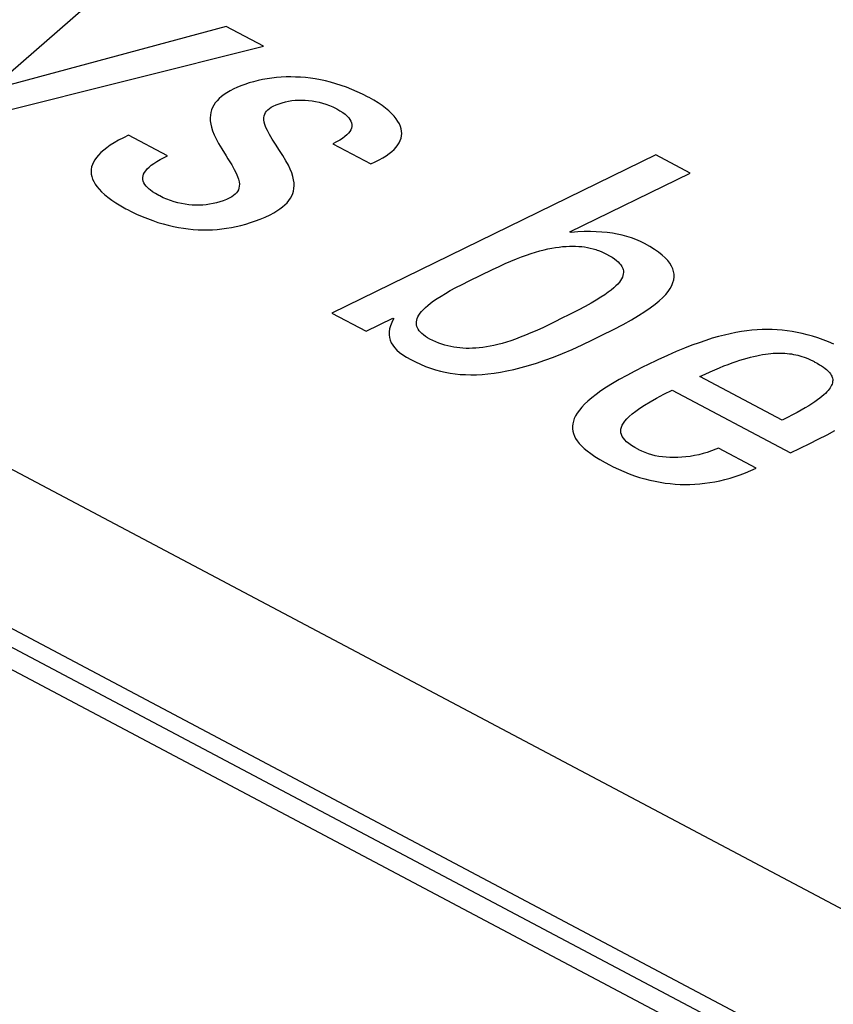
# Model space of a CAD drawing. Extents: x -840 to -217, y -121 to 557.
# Tile 110 of 145: x -353.9 to -350.86, y 483.67 to 487.36. Entities that reach past the tile are written whole.
import ezdxf

# ---------------------------------------------------------------- set-up
doc = ezdxf.new("R2010")
doc.units = 0
doc.header["$LTSCALE"] = 23.1
doc.layers.add('R912005577_AM_0', color=7, linetype='CONTINUOUS')

msp = doc.modelspace()

# ---------------------------------------------------------------- linework, layer by layer
at = {"layer": 'R912005577_AM_0', "color": 7}
for p, q in [((-342.1019, 478.6632), (-389.0602, 503.5221)), ((-341.9558, 478.6698), (-388.914, 503.5287)), ((-388.6515, 503.4603), (-341.5974, 478.5506)), ((-341.3705, 479.0253), (-387.5234, 503.4579)), ((-354.0104, 487.0966), (-353.509, 487.5336)), ((-353.1283, 487.332), (-354.0073, 487.0949)), ((-352.9894, 487.2585), (-353.1283, 487.332)), ((-354.5156, 486.8769), (-352.9894, 487.2585)), ((-352.9045, 487.1434), (-352.9223, 487.1425)), ((-352.8866, 487.1436), (-352.9045, 487.1434)), ((-352.8685, 487.1432), (-352.8866, 487.1436)), ((-352.8503, 487.1423), (-352.8685, 487.1432)), ((-353.074, 487.1101), (-353.0887, 487.1039)), ((-353.0585, 487.1158), (-353.074, 487.1101)), ((-353.0425, 487.1211), (-353.0585, 487.1158)), ((-353.026, 487.1258), (-353.0425, 487.1211)), ((-353.0092, 487.13), (-353.026, 487.1258)), ((-352.9922, 487.1336), (-353.0092, 487.13)), ((-352.975, 487.1367), (-352.9922, 487.1336)), ((-352.9575, 487.1392), (-352.975, 487.1367)), ((-352.94, 487.1412), (-352.9575, 487.1392)), ((-352.9223, 487.1425), (-352.94, 487.1412)), ((-352.832, 487.1408), (-352.8503, 487.1423)), ((-352.8135, 487.1387), (-352.832, 487.1408)), ((-352.7949, 487.1359), (-352.8135, 487.1387)), ((-352.776, 487.1325), (-352.7949, 487.1359)), ((-352.757, 487.1284), (-352.776, 487.1325)), ((-352.7378, 487.1236), (-352.757, 487.1284)), ((-352.7183, 487.1181), (-352.7378, 487.1236)), ((-352.6987, 487.1118), (-352.7183, 487.1181)), ((-352.6788, 487.1048), (-352.6987, 487.1118)), ((-353.1463, 487.0699), (-353.155, 487.0623)), ((-353.1365, 487.0773), (-353.1463, 487.0699)), ((-353.1256, 487.0846), (-353.1365, 487.0773)), ((-353.1136, 487.0916), (-353.1256, 487.0846)), ((-353.1003, 487.0985), (-353.1136, 487.0916)), ((-353.0887, 487.1039), (-353.1003, 487.0985)), ((-352.6586, 487.0969), (-352.6788, 487.1048)), ((-352.6383, 487.0881), (-352.6586, 487.0969)), ((-352.6178, 487.0785), (-352.6383, 487.0881)), ((-352.597, 487.0679), (-352.6178, 487.0785)), ((-353.175, 487.0378), (-353.1797, 487.029)), ((-353.1693, 487.0462), (-353.175, 487.0378)), ((-353.1626, 487.0544), (-353.1693, 487.0462)), ((-353.155, 487.0623), (-353.1626, 487.0544)), ((-352.9604, 487.0299), (-352.9527, 487.034)), ((-352.9527, 487.034), (-352.9416, 487.039)), ((-352.9416, 487.039), (-352.9303, 487.0434)), ((-352.9303, 487.0434), (-352.9187, 487.0472)), ((-352.9187, 487.0472), (-352.9069, 487.0503)), ((-352.9069, 487.0503), (-352.895, 487.0529)), ((-352.895, 487.0529), (-352.8829, 487.0548)), ((-352.8829, 487.0548), (-352.8707, 487.0562)), ((-352.8707, 487.0562), (-352.8583, 487.057)), ((-352.8583, 487.057), (-352.8457, 487.0572)), ((-352.8457, 487.0572), (-352.833, 487.0569)), ((-352.833, 487.0569), (-352.8202, 487.0559)), ((-352.8202, 487.0559), (-352.8072, 487.0544)), ((-352.8072, 487.0544), (-352.7942, 487.0522)), ((-352.7942, 487.0522), (-352.7811, 487.0494)), ((-352.7811, 487.0494), (-352.768, 487.0459)), ((-352.768, 487.0459), (-352.755, 487.0418)), ((-352.755, 487.0418), (-352.7421, 487.0371)), ((-352.7421, 487.0371), (-352.7295, 487.0316)), ((-352.594, 487.0663), (-352.597, 487.0679)), ((-352.5763, 487.0564), (-352.594, 487.0663)), ((-352.5601, 487.0465), (-352.5763, 487.0564)), ((-352.5453, 487.0365), (-352.5601, 487.0465)), ((-352.5319, 487.0264), (-352.5453, 487.0365)), ((-353.1878, 487.0005), (-353.1884, 486.99)), ((-353.1861, 487.0104), (-353.1878, 487.0005)), ((-353.1834, 487.0199), (-353.1861, 487.0104)), ((-353.1797, 487.029), (-353.1834, 487.0199)), ((-352.9873, 486.991), (-352.9863, 486.998)), ((-352.9863, 486.998), (-352.9842, 487.0044)), ((-352.9842, 487.0044), (-352.9813, 487.0103)), ((-352.9813, 487.0103), (-352.9774, 487.0157)), ((-352.9774, 487.0157), (-352.9727, 487.0207)), ((-352.9727, 487.0207), (-352.967, 487.0255)), ((-352.967, 487.0255), (-352.9604, 487.0299)), ((-352.7295, 487.0316), (-352.7171, 487.0256)), ((-352.7171, 487.0256), (-352.7167, 487.0253)), ((-352.7167, 487.0253), (-352.7147, 487.0242)), ((-352.7147, 487.0242), (-352.7026, 487.0173)), ((-352.7026, 487.0173), (-352.6922, 487.0105)), ((-352.6922, 487.0105), (-352.6834, 487.0038)), ((-352.6834, 487.0038), (-352.676, 486.9971)), ((-352.676, 486.9971), (-352.67, 486.9906)), ((-352.5199, 487.0165), (-352.5319, 487.0264)), ((-352.5093, 487.0066), (-352.5199, 487.0165)), ((-352.5001, 486.9967), (-352.5093, 487.0066)), ((-352.4922, 486.987), (-352.5001, 486.9967)), ((-353.1884, 486.99), (-353.188, 486.979)), ((-353.188, 486.979), (-353.1864, 486.9674)), ((-353.1864, 486.9674), (-353.1835, 486.955)), ((-352.9874, 486.9833), (-352.9873, 486.991)), ((-352.9863, 486.9748), (-352.9874, 486.9833)), ((-352.9839, 486.9654), (-352.9863, 486.9748)), ((-352.9801, 486.9547), (-352.9839, 486.9654)), ((-352.67, 486.9906), (-352.6654, 486.9841)), ((-352.6654, 486.9841), (-352.6619, 486.9777)), ((-352.6619, 486.9777), (-352.6597, 486.9714)), ((-352.6597, 486.9714), (-352.6587, 486.965)), ((-352.6587, 486.965), (-352.6588, 486.9587)), ((-352.4857, 486.9774), (-352.4922, 486.987)), ((-352.4804, 486.9679), (-352.4857, 486.9774)), ((-352.4764, 486.9586), (-352.4804, 486.9679)), ((-353.4936, 486.9255), (-353.5134, 486.916)), ((-353.3484, 486.8487), (-353.4936, 486.9255)), ((-353.1835, 486.955), (-353.1793, 486.9418)), ((-353.1793, 486.9418), (-353.1736, 486.9275)), ((-353.1736, 486.9275), (-353.1663, 486.9119)), ((-352.9745, 486.9426), (-352.9801, 486.9547)), ((-352.967, 486.9284), (-352.9745, 486.9426)), ((-352.9566, 486.9113), (-352.967, 486.9284)), ((-352.677, 486.9269), (-352.6845, 486.9204)), ((-352.6709, 486.9333), (-352.677, 486.9269)), ((-352.6661, 486.9397), (-352.6709, 486.9333)), ((-352.6625, 486.9461), (-352.6661, 486.9397)), ((-352.66, 486.9524), (-352.6625, 486.9461)), ((-352.6588, 486.9587), (-352.66, 486.9524)), ((-352.4736, 486.9494), (-352.4764, 486.9586)), ((-352.474, 486.9141), (-352.4722, 486.9227)), ((-352.472, 486.9404), (-352.4736, 486.9494)), ((-352.4722, 486.9227), (-352.4715, 486.9315)), ((-352.4715, 486.9315), (-352.472, 486.9404)), ((-353.5623, 486.8878), (-353.5754, 486.8786)), ((-353.5477, 486.8971), (-353.5623, 486.8878)), ((-353.5314, 486.9065), (-353.5477, 486.8971)), ((-353.5134, 486.916), (-353.5314, 486.9065)), ((-353.1663, 486.9119), (-353.157, 486.8945)), ((-353.157, 486.8945), (-353.1451, 486.8743)), ((-352.9418, 486.8883), (-352.9566, 486.9113)), ((-352.9313, 486.8726), (-352.9418, 486.8883)), ((-352.7158, 486.9004), (-352.7295, 486.8936)), ((-352.7295, 486.8936), (-352.5875, 486.8184)), ((-352.7038, 486.9072), (-352.7158, 486.9004)), ((-352.6934, 486.9138), (-352.7038, 486.9072)), ((-352.6845, 486.9204), (-352.6934, 486.9138)), ((-352.4924, 486.8807), (-352.4861, 486.8889)), ((-352.4861, 486.8889), (-352.481, 486.8971)), ((-352.481, 486.8971), (-352.4769, 486.9055)), ((-352.4769, 486.9055), (-352.474, 486.9141)), ((-353.6062, 486.8514), (-353.6138, 486.8425)), ((-353.5973, 486.8604), (-353.6062, 486.8514)), ((-353.5871, 486.8695), (-353.5973, 486.8604)), ((-353.5754, 486.8786), (-353.5871, 486.8695)), ((-353.3611, 486.8424), (-353.3484, 486.8487)), ((-353.1451, 486.8743), (-353.1288, 486.8482)), ((-352.9162, 486.849), (-352.9313, 486.8726)), ((-352.9047, 486.8299), (-352.9162, 486.849)), ((-351.5206, 486.8519), (-352.7333, 486.2598)), ((-352.542, 486.8411), (-352.5295, 486.8488)), ((-352.5295, 486.8488), (-352.5184, 486.8567)), ((-352.5184, 486.8567), (-352.5085, 486.8646)), ((-352.5085, 486.8646), (-352.4999, 486.8726)), ((-352.4999, 486.8726), (-352.4924, 486.8807)), ((-351.3926, 486.7841), (-351.5206, 486.8519)), ((-353.6293, 486.8157), (-353.6321, 486.8067)), ((-353.6254, 486.8246), (-353.6293, 486.8157)), ((-353.6202, 486.8335), (-353.6254, 486.8246)), ((-353.6138, 486.8425), (-353.6202, 486.8335)), ((-353.4174, 486.8062), (-353.4092, 486.8131)), ((-353.4092, 486.8131), (-353.3996, 486.8202)), ((-353.3996, 486.8202), (-353.3884, 486.8273)), ((-353.3884, 486.8273), (-353.3757, 486.8347)), ((-353.3757, 486.8347), (-353.3611, 486.8424)), ((-353.1288, 486.8482), (-353.1218, 486.8373)), ((-353.1218, 486.8373), (-353.1079, 486.8148)), ((-353.1079, 486.8148), (-353.0981, 486.7977)), ((-352.8957, 486.8132), (-352.9047, 486.8299)), ((-352.8885, 486.7981), (-352.8957, 486.8132)), ((-352.5875, 486.8184), (-352.5709, 486.8259)), ((-352.5709, 486.8259), (-352.5557, 486.8335)), ((-352.5557, 486.8335), (-352.542, 486.8411)), ((-353.6337, 486.7978), (-353.6342, 486.7888)), ((-353.6342, 486.7888), (-353.6336, 486.7798)), ((-353.6321, 486.8067), (-353.6337, 486.7978)), ((-353.6336, 486.7798), (-353.6317, 486.7707)), ((-353.4395, 486.7732), (-353.4374, 486.7797)), ((-353.4374, 486.7797), (-353.4343, 486.7862)), ((-353.4343, 486.7862), (-353.4299, 486.7928)), ((-353.4299, 486.7928), (-353.4243, 486.7994)), ((-353.4243, 486.7994), (-353.4174, 486.8062)), ((-353.0981, 486.7977), (-353.091, 486.7835)), ((-353.091, 486.7835), (-353.0858, 486.7713)), ((-352.883, 486.7843), (-352.8885, 486.7981)), ((-352.8789, 486.7713), (-352.883, 486.7843)), ((-351.8427, 486.5644), (-351.3926, 486.7841)), ((-353.6317, 486.7707), (-353.6287, 486.7615)), ((-353.6287, 486.7615), (-353.6245, 486.7522)), ((-353.6245, 486.7522), (-353.619, 486.7428)), ((-353.619, 486.7428), (-353.6123, 486.7332)), ((-353.4404, 486.7668), (-353.4395, 486.7732)), ((-353.4401, 486.7603), (-353.4404, 486.7668)), ((-353.4388, 486.7539), (-353.4401, 486.7603)), ((-353.4362, 486.7474), (-353.4388, 486.7539)), ((-353.4325, 486.7409), (-353.4362, 486.7474)), ((-353.4275, 486.7343), (-353.4325, 486.7409)), ((-353.0858, 486.7713), (-353.0822, 486.7606)), ((-353.0822, 486.7606), (-353.0801, 486.751)), ((-353.0801, 486.751), (-353.0792, 486.7424)), ((-353.0792, 486.7424), (-353.0794, 486.7346)), ((-352.8761, 486.7592), (-352.8789, 486.7713)), ((-352.8746, 486.7478), (-352.8761, 486.7592)), ((-352.8742, 486.7369), (-352.8746, 486.7478)), ((-353.6123, 486.7332), (-353.6042, 486.7235)), ((-353.6042, 486.7235), (-353.5946, 486.7137)), ((-353.5946, 486.7137), (-353.5836, 486.7037)), ((-353.5836, 486.7037), (-353.5711, 486.6935)), ((-353.4211, 486.7276), (-353.4275, 486.7343)), ((-353.4174, 486.7242), (-353.4211, 486.7276)), ((-353.4133, 486.7208), (-353.4174, 486.7242)), ((-353.4039, 486.7139), (-353.4133, 486.7208)), ((-353.393, 486.7069), (-353.4039, 486.7139)), ((-353.3803, 486.6997), (-353.393, 486.7069)), ((-353.0949, 486.7044), (-353.1007, 486.6997)), ((-353.09, 486.7096), (-353.0949, 486.7044)), ((-353.086, 486.7151), (-353.09, 486.7096)), ((-353.0829, 486.721), (-353.086, 486.7151)), ((-353.0807, 486.7275), (-353.0829, 486.721)), ((-353.0794, 486.7346), (-353.0807, 486.7275)), ((-352.8833, 486.6982), (-352.8795, 486.7073)), ((-352.8795, 486.7073), (-352.8767, 486.7167)), ((-352.8767, 486.7167), (-352.8749, 486.7266)), ((-352.8749, 486.7266), (-352.8742, 486.7369)), ((-353.5711, 486.6935), (-353.5569, 486.6831)), ((-353.5569, 486.6831), (-353.541, 486.6725)), ((-353.541, 486.6725), (-353.5233, 486.6617)), ((-353.3775, 486.6983), (-353.3803, 486.6997)), ((-353.3642, 486.6918), (-353.3775, 486.6983)), ((-353.3506, 486.686), (-353.3642, 486.6918)), ((-353.3369, 486.6809), (-353.3506, 486.686)), ((-353.3232, 486.6766), (-353.3369, 486.6809)), ((-353.3095, 486.6728), (-353.3232, 486.6766)), ((-353.2959, 486.6698), (-353.3095, 486.6728)), ((-353.2823, 486.6674), (-353.2959, 486.6698)), ((-353.2689, 486.6656), (-353.2823, 486.6674)), ((-353.2555, 486.6644), (-353.2689, 486.6656)), ((-353.2423, 486.6638), (-353.2555, 486.6644)), ((-353.2162, 486.6644), (-353.2292, 486.6639)), ((-353.2033, 486.6656), (-353.2162, 486.6644)), ((-353.1904, 486.6673), (-353.2033, 486.6656)), ((-353.1777, 486.6697), (-353.1904, 486.6673)), ((-353.1713, 486.6711), (-353.1777, 486.6697)), ((-353.165, 486.6726), (-353.1713, 486.6711)), ((-353.1524, 486.6762), (-353.165, 486.6726)), ((-353.1399, 486.6805), (-353.1524, 486.6762)), ((-353.1275, 486.6854), (-353.1399, 486.6805)), ((-353.1152, 486.691), (-353.1275, 486.6854)), ((-353.1074, 486.6952), (-353.1152, 486.691)), ((-353.1007, 486.6997), (-353.1074, 486.6952)), ((-352.9173, 486.6572), (-352.9085, 486.6649)), ((-352.9085, 486.6649), (-352.9007, 486.6728)), ((-352.9007, 486.6728), (-352.8939, 486.681)), ((-352.8939, 486.681), (-352.8881, 486.6895)), ((-352.8881, 486.6895), (-352.8833, 486.6982)), ((-353.5233, 486.6617), (-353.5038, 486.6507)), ((-353.5038, 486.6507), (-353.4975, 486.6473)), ((-353.4975, 486.6473), (-353.484, 486.6404)), ((-353.484, 486.6404), (-353.4637, 486.6305)), ((-353.4637, 486.6305), (-353.4435, 486.6216)), ((-353.2292, 486.6639), (-353.2423, 486.6638)), ((-352.9826, 486.6195), (-352.9642, 486.6282)), ((-352.9642, 486.6282), (-352.9507, 486.6352)), ((-352.9507, 486.6352), (-352.9384, 486.6423)), ((-352.9384, 486.6423), (-352.9273, 486.6497)), ((-352.9273, 486.6497), (-352.9173, 486.6572)), ((-353.4435, 486.6216), (-353.4234, 486.6134)), ((-353.4234, 486.6134), (-353.4036, 486.6061)), ((-353.4036, 486.6061), (-353.3839, 486.5995)), ((-353.3839, 486.5995), (-353.3645, 486.5937)), ((-353.3645, 486.5937), (-353.3452, 486.5887)), ((-353.0733, 486.588), (-353.0553, 486.5929)), ((-353.0553, 486.5929), (-353.0373, 486.5984)), ((-353.0373, 486.5984), (-353.0192, 486.6047)), ((-353.0192, 486.6047), (-353.001, 486.6117)), ((-353.001, 486.6117), (-352.9826, 486.6195)), ((-353.3452, 486.5887), (-353.3262, 486.5843)), ((-353.3262, 486.5843), (-353.3074, 486.5806)), ((-353.3074, 486.5806), (-353.2888, 486.5775)), ((-353.2888, 486.5775), (-353.2703, 486.5751)), ((-353.2703, 486.5751), (-353.252, 486.5733)), ((-353.252, 486.5733), (-353.2339, 486.5721)), ((-353.2339, 486.5721), (-353.2159, 486.5715)), ((-353.2159, 486.5715), (-353.198, 486.5715)), ((-353.198, 486.5715), (-353.1801, 486.5721)), ((-353.1801, 486.5721), (-353.1623, 486.5732)), ((-353.1623, 486.5732), (-353.1445, 486.575)), ((-353.1445, 486.575), (-353.1268, 486.5773)), ((-353.1268, 486.5773), (-353.109, 486.5802)), ((-353.109, 486.5802), (-353.0911, 486.5838)), ((-353.0911, 486.5838), (-353.0733, 486.588)), ((-351.838, 486.5619), (-351.8427, 486.5644)), ((-351.8126, 486.5637), (-351.838, 486.5619)), ((-351.7883, 486.5648), (-351.8126, 486.5637)), ((-351.7653, 486.5651), (-351.7883, 486.5648)), ((-351.7434, 486.5646), (-351.7653, 486.5651)), ((-351.7225, 486.5634), (-351.7434, 486.5646)), ((-351.7025, 486.5616), (-351.7225, 486.5634)), ((-351.6832, 486.559), (-351.7025, 486.5616)), ((-351.6646, 486.5558), (-351.6832, 486.559)), ((-351.6465, 486.5518), (-351.6646, 486.5558)), ((-351.6289, 486.5471), (-351.6465, 486.5518)), ((-351.6117, 486.5416), (-351.6289, 486.5471)), ((-351.595, 486.5353), (-351.6117, 486.5416)), ((-351.5785, 486.5282), (-351.595, 486.5353)), ((-351.5623, 486.5202), (-351.5785, 486.5282)), ((-351.5427, 486.5093), (-351.5623, 486.5202)), ((-352.0051, 486.4769), (-351.9876, 486.4828)), ((-351.9876, 486.4828), (-351.9708, 486.4881)), ((-351.9708, 486.4881), (-351.9546, 486.4927)), ((-351.9546, 486.4927), (-351.939, 486.4967)), ((-351.939, 486.4967), (-351.9241, 486.5001)), ((-351.9241, 486.5001), (-351.9096, 486.503)), ((-351.9096, 486.503), (-351.8957, 486.5054)), ((-351.8957, 486.5054), (-351.8822, 486.5073)), ((-351.8822, 486.5073), (-351.8692, 486.5088)), ((-351.8692, 486.5088), (-351.8565, 486.5098)), ((-351.8565, 486.5098), (-351.8442, 486.5104)), ((-351.8442, 486.5104), (-351.8322, 486.5106)), ((-351.8322, 486.5106), (-351.8206, 486.5103)), ((-351.8206, 486.5103), (-351.8092, 486.5097)), ((-351.8092, 486.5097), (-351.798, 486.5088)), ((-351.798, 486.5088), (-351.7871, 486.5074)), ((-351.7871, 486.5074), (-351.7763, 486.5056)), ((-351.7763, 486.5056), (-351.7657, 486.5034)), ((-351.7657, 486.5034), (-351.7552, 486.5008)), ((-351.7552, 486.5008), (-351.7449, 486.4978)), ((-351.7449, 486.4978), (-351.7397, 486.4961)), ((-351.7397, 486.4961), (-351.7346, 486.4943)), ((-351.7346, 486.4943), (-351.7245, 486.4903)), ((-351.7245, 486.4903), (-351.7145, 486.4859)), ((-351.7145, 486.4859), (-351.7046, 486.481)), ((-351.7046, 486.481), (-351.6935, 486.4748)), ((-351.5254, 486.4985), (-351.5427, 486.5093)), ((-351.5101, 486.4879), (-351.5254, 486.4985)), ((-351.4969, 486.4774), (-351.5101, 486.4879)), ((-352.1071, 486.4348), (-352.0842, 486.4453)), ((-352.0842, 486.4453), (-352.0628, 486.4546)), ((-352.0628, 486.4546), (-352.0426, 486.4629)), ((-352.0426, 486.4629), (-352.0235, 486.4703)), ((-352.0235, 486.4703), (-352.0051, 486.4769)), ((-351.6935, 486.4748), (-351.6838, 486.4688)), ((-351.6838, 486.4688), (-351.6752, 486.463)), ((-351.6752, 486.463), (-351.6678, 486.4572)), ((-351.6678, 486.4572), (-351.6615, 486.4515)), ((-351.6615, 486.4515), (-351.6561, 486.4459)), ((-351.6561, 486.4459), (-351.6516, 486.4404)), ((-351.4855, 486.467), (-351.4969, 486.4774)), ((-351.476, 486.4567), (-351.4855, 486.467)), ((-351.4718, 486.4515), (-351.476, 486.4567)), ((-351.4681, 486.4464), (-351.4718, 486.4515)), ((-351.4619, 486.4362), (-351.4681, 486.4464)), ((-352.2189, 486.381), (-352.1324, 486.4229)), ((-352.1324, 486.4229), (-352.1071, 486.4348)), ((-351.6516, 486.4404), (-351.648, 486.4348)), ((-351.648, 486.4348), (-351.6452, 486.4293)), ((-351.6452, 486.4293), (-351.6441, 486.4265)), ((-351.6441, 486.4265), (-351.6432, 486.4237)), ((-351.6422, 486.4067), (-351.6434, 486.4008)), ((-351.6432, 486.4237), (-351.6421, 486.4181)), ((-351.6417, 486.4124), (-351.6422, 486.4067)), ((-351.6421, 486.4181), (-351.6417, 486.4124)), ((-351.4572, 486.426), (-351.4619, 486.4362)), ((-351.454, 486.4158), (-351.4572, 486.426)), ((-351.4524, 486.4055), (-351.454, 486.4158)), ((-352.2459, 486.3675), (-352.2189, 486.381)), ((-351.6571, 486.3758), (-351.663, 486.3689)), ((-351.6523, 486.3824), (-351.6571, 486.3758)), ((-351.6484, 486.3887), (-351.6523, 486.3824)), ((-351.6455, 486.3949), (-351.6484, 486.3887)), ((-351.6434, 486.4008), (-351.6455, 486.3949)), ((-351.4607, 486.3635), (-351.4563, 486.3743)), ((-351.4563, 486.3743), (-351.4535, 486.3848)), ((-351.4535, 486.3848), (-351.4522, 486.3952)), ((-351.4522, 486.3952), (-351.4524, 486.4055)), ((-352.3245, 486.324), (-352.3081, 486.3339)), ((-352.3081, 486.3339), (-352.2897, 486.3443)), ((-352.2897, 486.3443), (-352.2692, 486.3555)), ((-352.2692, 486.3555), (-352.2459, 486.3675)), ((-351.6991, 486.3378), (-351.7118, 486.3289)), ((-351.6879, 486.3463), (-351.6991, 486.3378)), ((-351.6783, 486.3542), (-351.6879, 486.3463)), ((-351.6701, 486.3617), (-351.6783, 486.3542)), ((-351.663, 486.3689), (-351.6701, 486.3617)), ((-351.4836, 486.3298), (-351.4742, 486.3414)), ((-351.4742, 486.3414), (-351.4666, 486.3526)), ((-351.4666, 486.3526), (-351.4607, 486.3635)), ((-352.3738, 486.289), (-352.3637, 486.2972)), ((-352.3637, 486.2972), (-352.3521, 486.3057)), ((-352.3521, 486.3057), (-352.3391, 486.3146)), ((-352.3391, 486.3146), (-352.3245, 486.324)), ((-351.7627, 486.2976), (-351.7849, 486.2853)), ((-351.7434, 486.3089), (-351.7627, 486.2976)), ((-351.7265, 486.3193), (-351.7434, 486.3089)), ((-351.7118, 486.3289), (-351.7265, 486.3193)), ((-351.5235, 486.2929), (-351.508, 486.3057)), ((-351.508, 486.3057), (-351.4948, 486.318)), ((-351.4948, 486.318), (-351.4836, 486.3298)), ((-352.7333, 486.2598), (-352.6052, 486.192)), ((-352.4072, 486.2526), (-352.4026, 486.2594)), ((-352.4026, 486.2594), (-352.3971, 486.2664)), ((-352.3971, 486.2664), (-352.3905, 486.2736)), ((-352.3905, 486.2736), (-352.3828, 486.2812)), ((-352.3828, 486.2812), (-352.3738, 486.289)), ((-351.8107, 486.2716), (-351.8408, 486.256)), ((-351.7849, 486.2853), (-351.8107, 486.2716)), ((-351.585, 486.2508), (-351.5616, 486.2656)), ((-351.5616, 486.2656), (-351.5412, 486.2796)), ((-351.5412, 486.2796), (-351.5235, 486.2929)), ((-352.6052, 486.192), (-352.5045, 486.2412)), ((-352.5088, 486.2251), (-352.5138, 486.2126)), ((-352.502, 486.2386), (-352.5088, 486.2251)), ((-352.5045, 486.2412), (-352.5014, 486.2396)), ((-352.5014, 486.2396), (-352.502, 486.2386)), ((-352.4168, 486.2217), (-352.4165, 486.2275)), ((-352.4165, 486.2275), (-352.4155, 486.2335)), ((-352.4155, 486.2335), (-352.4136, 486.2397)), ((-352.4136, 486.2397), (-352.4108, 486.246)), ((-352.4108, 486.246), (-352.4072, 486.2526)), ((-351.8929, 486.2302), (-351.9129, 486.2205)), ((-351.8769, 486.2381), (-351.8929, 486.2302)), ((-351.8408, 486.256), (-351.8769, 486.2381)), ((-351.6425, 486.218), (-351.6117, 486.235)), ((-351.6117, 486.235), (-351.585, 486.2508)), ((-352.5187, 486.1896), (-352.5188, 486.1789)), ((-352.517, 486.2008), (-352.5187, 486.1896)), ((-352.5138, 486.2126), (-352.517, 486.2008)), ((-352.4162, 486.2159), (-352.4168, 486.2217)), ((-352.4149, 486.2103), (-352.4162, 486.2159)), ((-352.4128, 486.2048), (-352.4149, 486.2103)), ((-352.41, 486.1994), (-352.4128, 486.2048)), ((-352.4063, 486.194), (-352.41, 486.1994)), ((-352.4018, 486.1887), (-352.4063, 486.194)), ((-352.3965, 486.1834), (-352.4018, 486.1887)), ((-351.9879, 486.1858), (-352.0084, 486.1771)), ((-351.9657, 486.1955), (-351.9879, 486.1858)), ((-351.9413, 486.2068), (-351.9657, 486.1955)), ((-351.9129, 486.2205), (-351.9413, 486.2068)), ((-351.722, 486.1771), (-351.6784, 486.1991)), ((-351.6784, 486.1991), (-351.6425, 486.218)), ((-351.2209, 486.1873), (-351.2419, 486.1831)), ((-351.2004, 486.1907), (-351.2209, 486.1873)), ((-351.1804, 486.1936), (-351.2004, 486.1907)), ((-351.1608, 486.1957), (-351.1804, 486.1936)), ((-351.1415, 486.1973), (-351.1608, 486.1957)), ((-351.1224, 486.1982), (-351.1415, 486.1973)), ((-351.1036, 486.1985), (-351.1224, 486.1982)), ((-351.0849, 486.1983), (-351.1036, 486.1985)), ((-351.0662, 486.1974), (-351.0849, 486.1983)), ((-351.0476, 486.196), (-351.0662, 486.1974)), ((-351.029, 486.1939), (-351.0476, 486.196)), ((-351.0103, 486.1912), (-351.029, 486.1939)), ((-350.9915, 486.1879), (-351.0103, 486.1912)), ((-350.9726, 486.1838), (-350.9915, 486.1879)), ((-352.5188, 486.1789), (-352.5175, 486.1687)), ((-352.5175, 486.1687), (-352.5148, 486.1588)), ((-352.5148, 486.1588), (-352.5107, 486.1493)), ((-352.5107, 486.1493), (-352.5051, 486.1399)), ((-352.3903, 486.1782), (-352.3965, 486.1834)), ((-352.3831, 486.173), (-352.3903, 486.1782)), ((-352.375, 486.1679), (-352.3831, 486.173)), ((-352.3659, 486.1627), (-352.375, 486.1679)), ((-352.3549, 486.1572), (-352.3659, 486.1627)), ((-352.3438, 486.1522), (-352.3549, 486.1572)), ((-352.3328, 486.1477), (-352.3438, 486.1522)), ((-352.08, 486.1513), (-352.096, 486.1467)), ((-352.0634, 486.1567), (-352.08, 486.1513)), ((-352.0459, 486.1627), (-352.0634, 486.1567)), ((-352.0277, 486.1695), (-352.0459, 486.1627)), ((-352.0084, 486.1771), (-352.0277, 486.1695)), ((-351.7965, 486.1412), (-351.757, 486.16)), ((-351.757, 486.16), (-351.722, 486.1771)), ((-351.3587, 486.1494), (-351.3854, 486.1396)), ((-351.3334, 486.1581), (-351.3587, 486.1494)), ((-351.3092, 486.1657), (-351.3334, 486.1581)), ((-351.286, 486.1723), (-351.3092, 486.1657)), ((-351.2636, 486.1781), (-351.286, 486.1723)), ((-351.2419, 486.1831), (-351.2636, 486.1781)), ((-350.9535, 486.1791), (-350.9726, 486.1838)), ((-350.9342, 486.1737), (-350.9535, 486.1791)), ((-350.9146, 486.1674), (-350.9342, 486.1737)), ((-350.8947, 486.1604), (-350.9146, 486.1674)), ((-350.8746, 486.1524), (-350.8947, 486.1604)), ((-350.854, 486.1436), (-350.8746, 486.1524)), ((-352.5051, 486.1399), (-352.498, 486.1308)), ((-352.498, 486.1308), (-352.4895, 486.1218)), ((-352.4895, 486.1218), (-352.4793, 486.1129)), ((-352.4793, 486.1129), (-352.4674, 486.1041)), ((-352.3217, 486.1438), (-352.3328, 486.1477)), ((-352.3106, 486.1403), (-352.3217, 486.1438)), ((-352.2994, 486.1373), (-352.3106, 486.1403)), ((-352.2882, 486.1347), (-352.2994, 486.1373)), ((-352.2769, 486.1326), (-352.2882, 486.1347)), ((-352.2655, 486.1309), (-352.2769, 486.1326)), ((-352.2541, 486.1296), (-352.2655, 486.1309)), ((-352.2424, 486.1287), (-352.2541, 486.1296)), ((-352.2306, 486.1281), (-352.2424, 486.1287)), ((-352.2186, 486.128), (-352.2306, 486.1281)), ((-352.2064, 486.1283), (-352.2186, 486.128)), ((-352.1939, 486.129), (-352.2064, 486.1283)), ((-352.1811, 486.1301), (-352.1939, 486.129)), ((-352.168, 486.1316), (-352.1811, 486.1301)), ((-352.1545, 486.1336), (-352.168, 486.1316)), ((-352.1406, 486.1361), (-352.1545, 486.1336)), ((-352.1263, 486.1391), (-352.1406, 486.1361)), ((-352.1114, 486.1426), (-352.1263, 486.1391)), ((-352.096, 486.1467), (-352.1114, 486.1426)), ((-351.8699, 486.1091), (-351.8341, 486.1243)), ((-351.8341, 486.1243), (-351.7965, 486.1412)), ((-351.4441, 486.1159), (-351.477, 486.1015)), ((-351.4138, 486.1285), (-351.4441, 486.1159)), ((-351.3854, 486.1396), (-351.4138, 486.1285)), ((-352.4674, 486.1041), (-352.4536, 486.0952)), ((-352.4536, 486.0952), (-352.4379, 486.0863)), ((-352.4379, 486.0863), (-352.4206, 486.0775)), ((-352.4206, 486.0775), (-352.4011, 486.0685)), ((-351.9673, 486.0732), (-351.9364, 486.0837)), ((-351.9364, 486.0837), (-351.9039, 486.0957)), ((-351.9039, 486.0957), (-351.8699, 486.1091)), ((-351.5134, 486.0848), (-351.5548, 486.065)), ((-351.477, 486.1015), (-351.5134, 486.0848)), ((-351.2343, 486.0741), (-351.2197, 486.0792)), ((-351.2197, 486.0792), (-351.2056, 486.0838)), ((-351.2056, 486.0838), (-351.1921, 486.088)), ((-351.1921, 486.088), (-351.1791, 486.0917)), ((-351.1791, 486.0917), (-351.1667, 486.0951)), ((-351.1667, 486.0951), (-351.1546, 486.098)), ((-351.1546, 486.098), (-351.143, 486.1006)), ((-351.143, 486.1006), (-351.1319, 486.1029)), ((-351.1319, 486.1029), (-351.1211, 486.1048)), ((-351.1211, 486.1048), (-351.1106, 486.1065)), ((-351.1106, 486.1065), (-351.1005, 486.1078)), ((-351.1005, 486.1078), (-351.0907, 486.1089)), ((-351.0907, 486.1089), (-351.0812, 486.1096)), ((-351.0812, 486.1096), (-351.0765, 486.1099)), ((-351.0765, 486.1099), (-351.0719, 486.1102)), ((-351.0719, 486.1102), (-351.0629, 486.1105)), ((-351.0629, 486.1105), (-351.0541, 486.1105)), ((-351.0541, 486.1105), (-351.0455, 486.1103)), ((-351.0455, 486.1103), (-351.0371, 486.1099)), ((-351.0371, 486.1099), (-351.0289, 486.1092)), ((-351.0289, 486.1092), (-351.0208, 486.1083)), ((-351.0208, 486.1083), (-351.0127, 486.1072)), ((-351.0127, 486.1072), (-351.0048, 486.1058)), ((-351.0048, 486.1058), (-350.997, 486.1042)), ((-350.997, 486.1042), (-350.9892, 486.1024)), ((-350.9892, 486.1024), (-350.9814, 486.1003)), ((-350.9814, 486.1003), (-350.9735, 486.0979)), ((-350.9735, 486.0979), (-350.9657, 486.0952)), ((-350.9657, 486.0952), (-350.9578, 486.0922)), ((-350.9578, 486.0922), (-350.9497, 486.0889)), ((-350.9497, 486.0889), (-350.9416, 486.0852)), ((-350.9416, 486.0852), (-350.9332, 486.0811)), ((-350.9332, 486.0811), (-350.9284, 486.0786)), ((-350.9284, 486.0786), (-350.9273, 486.078)), ((-350.9273, 486.078), (-350.9169, 486.0723)), ((-352.4011, 486.0685), (-352.3823, 486.0607)), ((-352.3823, 486.0607), (-352.3637, 486.0539)), ((-352.3637, 486.0539), (-352.3453, 486.0481)), ((-352.3453, 486.0481), (-352.327, 486.0431)), ((-352.327, 486.0431), (-352.3087, 486.039)), ((-352.3087, 486.039), (-352.2901, 486.0356)), ((-352.1261, 486.0355), (-352.1024, 486.0391)), ((-352.1024, 486.0391), (-352.0777, 486.0438)), ((-352.0777, 486.0438), (-352.0519, 486.0494)), ((-352.0519, 486.0494), (-352.025, 486.0561)), ((-352.025, 486.0561), (-351.9968, 486.0641)), ((-351.9968, 486.0641), (-351.9673, 486.0732)), ((-351.5988, 486.0431), (-351.6295, 486.027)), ((-351.5649, 486.06), (-351.5988, 486.0431)), ((-351.5548, 486.065), (-351.5649, 486.06)), ((-351.3358, 486.0319), (-351.3171, 486.0404)), ((-351.3171, 486.0404), (-351.2991, 486.0483)), ((-351.2991, 486.0483), (-351.2819, 486.0556)), ((-351.2819, 486.0556), (-351.2654, 486.0623)), ((-351.2654, 486.0623), (-351.2495, 486.0684)), ((-351.2495, 486.0684), (-351.2343, 486.0741)), ((-350.9169, 486.0723), (-350.9079, 486.0671)), ((-350.9079, 486.0671), (-350.9, 486.0622)), ((-350.9, 486.0622), (-350.893, 486.0575)), ((-350.893, 486.0575), (-350.8869, 486.0531)), ((-350.8869, 486.0531), (-350.8816, 486.0488)), ((-350.8816, 486.0488), (-350.8769, 486.0445)), ((-350.8769, 486.0445), (-350.8728, 486.0404)), ((-350.8728, 486.0404), (-350.8693, 486.0363)), ((-352.2901, 486.0356), (-352.2714, 486.033)), ((-352.2714, 486.033), (-352.2523, 486.031)), ((-352.2523, 486.031), (-352.2328, 486.0299)), ((-352.2328, 486.0299), (-352.2128, 486.0294)), ((-352.2128, 486.0294), (-352.1922, 486.0297)), ((-352.1922, 486.0297), (-352.171, 486.0308)), ((-352.171, 486.0308), (-352.1489, 486.0327)), ((-352.1489, 486.0327), (-352.1261, 486.0355)), ((-351.6575, 486.0115), (-351.6827, 485.9966)), ((-351.6295, 486.027), (-351.6575, 486.0115)), ((-351.3554, 486.0226), (-351.3358, 486.0319)), ((-351.048, 485.8599), (-351.3554, 486.0226)), ((-350.8693, 486.0363), (-350.8663, 486.0323)), ((-350.8663, 486.0323), (-350.8638, 486.0283)), ((-350.8638, 486.0283), (-350.8618, 486.0242)), ((-350.8618, 486.0242), (-350.8602, 486.0202)), ((-350.8602, 486.0202), (-350.8592, 486.0161)), ((-350.8587, 486.0036), (-350.8595, 485.9992)), ((-350.8592, 486.0161), (-350.8586, 486.012)), ((-350.8584, 486.0078), (-350.8587, 486.0036)), ((-350.8586, 486.012), (-350.8584, 486.0078)), ((-351.7259, 485.9688), (-351.7441, 485.9557)), ((-351.7055, 485.9824), (-351.7259, 485.9688)), ((-351.6827, 485.9966), (-351.7055, 485.9824)), ((-351.4906, 485.9562), (-351.4595, 485.9718)), ((-351.4595, 485.9718), (-351.0163, 485.7372)), ((-350.8804, 485.9652), (-350.8859, 485.9597)), ((-350.8756, 485.9706), (-350.8804, 485.9652)), ((-350.8714, 485.9757), (-350.8756, 485.9706)), ((-350.8679, 485.9807), (-350.8714, 485.9757)), ((-350.865, 485.9856), (-350.8679, 485.9807)), ((-350.8627, 485.9902), (-350.865, 485.9856)), ((-350.8609, 485.9948), (-350.8627, 485.9902)), ((-350.8595, 485.9992), (-350.8609, 485.9948)), ((-351.7745, 485.9309), (-351.7869, 485.9192)), ((-351.7603, 485.9431), (-351.7745, 485.9309)), ((-351.7441, 485.9557), (-351.7603, 485.9431)), ((-351.5625, 485.9159), (-351.5418, 485.9284)), ((-351.5418, 485.9284), (-351.5179, 485.9417)), ((-351.5179, 485.9417), (-351.4906, 485.9562)), ((-350.9257, 485.9282), (-350.9365, 485.921)), ((-350.9159, 485.9351), (-350.9257, 485.9282)), ((-350.9071, 485.9416), (-350.9159, 485.9351)), ((-350.8992, 485.9479), (-350.9071, 485.9416)), ((-350.8921, 485.9539), (-350.8992, 485.9479)), ((-350.8859, 485.9597), (-350.8921, 485.9539)), ((-351.8068, 485.8969), (-351.8145, 485.8863)), ((-351.7977, 485.9079), (-351.8068, 485.8969)), ((-351.7869, 485.9192), (-351.7977, 485.9079)), ((-351.6089, 485.8833), (-351.5958, 485.8935)), ((-351.5958, 485.8935), (-351.5804, 485.9043)), ((-351.5804, 485.9043), (-351.5625, 485.9159)), ((-350.976, 485.8974), (-350.9917, 485.8887)), ((-350.9616, 485.9056), (-350.976, 485.8974)), ((-350.9484, 485.9135), (-350.9616, 485.9056)), ((-350.9365, 485.921), (-350.9484, 485.9135)), ((-351.8292, 485.856), (-351.8315, 485.8464)), ((-351.8256, 485.8659), (-351.8292, 485.856)), ((-351.8207, 485.8759), (-351.8256, 485.8659)), ((-351.8145, 485.8863), (-351.8207, 485.8759)), ((-351.6421, 485.8482), (-351.6363, 485.8563)), ((-351.6363, 485.8563), (-351.6289, 485.8648)), ((-351.6289, 485.8648), (-351.6198, 485.8738)), ((-351.6198, 485.8738), (-351.6089, 485.8833)), ((-351.0276, 485.87), (-351.048, 485.8599)), ((-351.0089, 485.8796), (-351.0276, 485.87)), ((-350.9917, 485.8887), (-351.0089, 485.8796)), ((-351.8315, 485.8464), (-351.8326, 485.8369)), ((-351.8326, 485.8369), (-351.8326, 485.8276)), ((-351.8326, 485.8276), (-351.8313, 485.8184)), ((-351.8313, 485.8184), (-351.8289, 485.8093)), ((-351.6517, 485.819), (-351.6512, 485.8259)), ((-351.651, 485.8122), (-351.6517, 485.819)), ((-351.6512, 485.8259), (-351.6494, 485.8331)), ((-351.6494, 485.8331), (-351.6464, 485.8405)), ((-351.6464, 485.8405), (-351.6421, 485.8482)), ((-350.8796, 485.8051), (-350.8502, 485.8211)), ((-351.8289, 485.8093), (-351.8254, 485.8002)), ((-351.8254, 485.8002), (-351.8206, 485.7911)), ((-351.8206, 485.7911), (-351.8147, 485.782)), ((-351.8147, 485.782), (-351.8074, 485.7728)), ((-351.6492, 485.8055), (-351.651, 485.8122)), ((-351.6463, 485.7989), (-351.6492, 485.8055)), ((-351.6421, 485.7924), (-351.6463, 485.7989)), ((-351.6367, 485.7858), (-351.6421, 485.7924)), ((-351.6299, 485.779), (-351.6367, 485.7858)), ((-350.9441, 485.7724), (-350.9129, 485.7879)), ((-350.9129, 485.7879), (-350.8796, 485.8051)), ((-351.8074, 485.7728), (-351.7988, 485.7635)), ((-351.7988, 485.7635), (-351.7887, 485.7541)), ((-351.7887, 485.7541), (-351.777, 485.7444)), ((-351.777, 485.7444), (-351.7636, 485.7344)), ((-351.6216, 485.7722), (-351.6299, 485.779)), ((-351.6116, 485.765), (-351.6216, 485.7722)), ((-351.5997, 485.7575), (-351.6116, 485.765)), ((-351.5854, 485.7496), (-351.5997, 485.7575)), ((-351.5842, 485.7489), (-351.5854, 485.7496)), ((-351.5725, 485.7432), (-351.5842, 485.7489)), ((-351.3117, 485.7446), (-351.3278, 485.7392)), ((-351.2959, 485.7506), (-351.3117, 485.7446)), ((-351.2855, 485.7549), (-351.2959, 485.7506)), ((-351.1451, 485.6806), (-351.2855, 485.7549)), ((-351.0163, 485.7372), (-350.9441, 485.7724)), ((-351.7636, 485.7344), (-351.7482, 485.724)), ((-351.7482, 485.724), (-351.7306, 485.713)), ((-351.7306, 485.713), (-351.7103, 485.7014)), ((-351.5606, 485.7381), (-351.5725, 485.7432)), ((-351.5483, 485.7337), (-351.5606, 485.7381)), ((-351.5357, 485.7299), (-351.5483, 485.7337)), ((-351.5228, 485.7267), (-351.5357, 485.7299)), ((-351.5095, 485.7241), (-351.5228, 485.7267)), ((-351.496, 485.7221), (-351.5095, 485.7241)), ((-351.4821, 485.7206), (-351.496, 485.7221)), ((-351.4679, 485.7197), (-351.4821, 485.7206)), ((-351.4533, 485.7194), (-351.4679, 485.7197)), ((-351.4385, 485.7197), (-351.4533, 485.7194)), ((-351.4233, 485.7206), (-351.4385, 485.7197)), ((-351.4078, 485.7221), (-351.4233, 485.7206)), ((-351.3921, 485.7242), (-351.4078, 485.7221)), ((-351.3762, 485.727), (-351.3921, 485.7242)), ((-351.3601, 485.7304), (-351.3762, 485.727)), ((-351.3439, 485.7345), (-351.3601, 485.7304)), ((-351.3278, 485.7392), (-351.3439, 485.7345)), ((-351.7103, 485.7014), (-351.6935, 485.6923)), ((-351.6935, 485.6923), (-351.6801, 485.6854)), ((-351.6801, 485.6854), (-351.66, 485.6757)), ((-351.66, 485.6757), (-351.6401, 485.667)), ((-351.1847, 485.6631), (-351.165, 485.6714)), ((-351.165, 485.6714), (-351.1451, 485.6806)), ((-351.6401, 485.667), (-351.6203, 485.659)), ((-351.6203, 485.659), (-351.6006, 485.6519)), ((-351.6006, 485.6519), (-351.5811, 485.6455)), ((-351.5811, 485.6455), (-351.5618, 485.6399)), ((-351.5618, 485.6399), (-351.5426, 485.635)), ((-351.5426, 485.635), (-351.5235, 485.6308)), ((-351.2998, 485.6293), (-351.2809, 485.6331)), ((-351.2809, 485.6331), (-351.262, 485.6377)), ((-351.262, 485.6377), (-351.2429, 485.6429)), ((-351.2429, 485.6429), (-351.2237, 485.6489)), ((-351.2237, 485.6489), (-351.2043, 485.6556)), ((-351.2043, 485.6556), (-351.1847, 485.6631)), ((-351.5235, 485.6308), (-351.5046, 485.6273)), ((-351.5046, 485.6273), (-351.4858, 485.6244)), ((-351.4858, 485.6244), (-351.4671, 485.6222)), ((-351.4671, 485.6222), (-351.4485, 485.6206)), ((-351.4485, 485.6206), (-351.4299, 485.6195)), ((-351.4299, 485.6195), (-351.4114, 485.6191)), ((-351.4114, 485.6191), (-351.3929, 485.6193)), ((-351.3929, 485.6193), (-351.3743, 485.6201)), ((-351.3743, 485.6201), (-351.3558, 485.6214)), ((-351.3558, 485.6214), (-351.3465, 485.6224)), ((-351.3465, 485.6224), (-351.3372, 485.6234)), ((-351.3372, 485.6234), (-351.3185, 485.626)), ((-351.3185, 485.626), (-351.2998, 485.6293))]:
    msp.add_line(p, q, dxfattribs=at)

doc.saveas('drawing.dxf')
